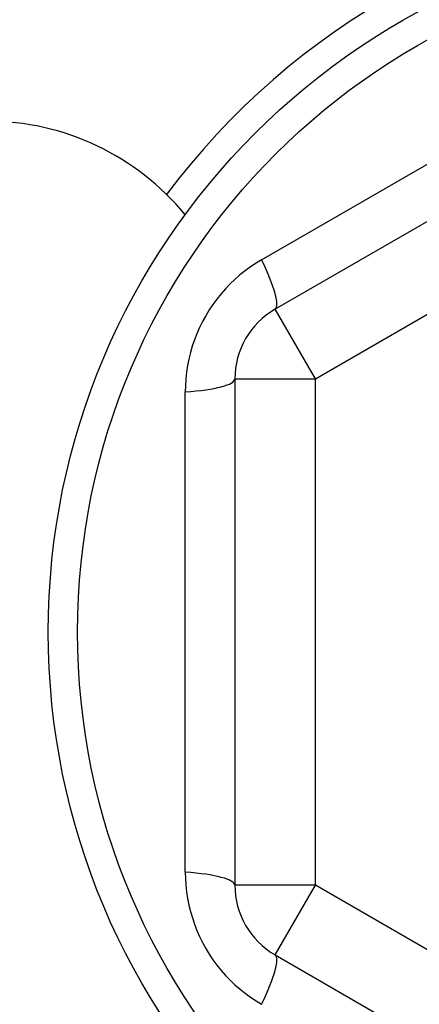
# Model space of a CAD drawing. Header units: inches. Extents: x 48.1 to 120.1, y 31.5 to 55.7.
# Tile 30 of 85: x 68.57 to 68.765, y 52.982 to 53.464. Entities that reach past the tile are written whole.
import ezdxf

# ---------------------------------------------------------------- set-up
doc = ezdxf.new("R2010")
doc.units = ezdxf.units.IN
doc.header["$MEASUREMENT"] = 0
doc.layers.add('Visible Edges(ANSI)', color=7, linetype='Continuous', lineweight=25)
doc.layers.add('Visible Tangent Edges(ANSI)', color=7, linetype='Continuous', lineweight=25)

msp = doc.modelspace()

# ---------------------------------------------------------------- linework, layer by layer
at = {"layer": 'Visible Edges(ANSI)'}
for p, q in [((68.90914226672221, 53.44588565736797), (68.69457533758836, 53.32200538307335)), ((68.67489029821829, 53.28790989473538), (68.67489029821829, 53.04014934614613)), ((68.69457533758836, 53.00605385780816), (68.90914226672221, 52.88217358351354))]:
    msp.add_line(p, q, dxfattribs=at)
msp.add_circle((68.9288273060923, 53.16402962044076), 0.3451589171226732, dxfattribs=at)
for centre, radius, start, end in [((68.9288273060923, 53.16402962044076), 0.3582677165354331, 45.7490610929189, 143.3100461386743), ((68.55382730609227, 53.28902962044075), 0.1250000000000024, 39.30963001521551, 90), ((68.71426037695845, 53.28790989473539), 0.0393700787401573, 120.0000000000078, 180), ((68.71426037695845, 53.04014934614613), 0.0393700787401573, 180, 239.9999999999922)]:
    msp.add_arc(centre, radius, start, end, dxfattribs=at)
at = {"layer": 'Visible Tangent Edges(ANSI)'}
for p, q in [((68.68799672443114, 53.34618751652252), (68.89148923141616, 53.46367397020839)), ((68.71426037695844, 53.28790989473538), (68.9288273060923, 53.41179016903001)), ((68.71426037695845, 53.28790989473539), (68.69457533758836, 53.32200538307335)), ((68.6748902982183, 53.28790989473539), (68.71426037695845, 53.28790989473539)), ((68.71426037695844, 53.04014934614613), (68.71426037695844, 53.28790989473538)), ((68.65065864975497, 53.04654316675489), (68.65065864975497, 53.28151607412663)), ((68.71426037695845, 53.04014934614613), (68.6748902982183, 53.04014934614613)), ((68.69457533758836, 53.00605385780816), (68.71426037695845, 53.04014934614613)), ((68.9288273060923, 52.9162690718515), (68.71426037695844, 53.04014934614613))]:
    msp.add_line(p, q, dxfattribs=at)
at = {"layer": 'Visible Tangent Edges(ANSI)', "flags": 128}
for points in [[(68.68799673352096, 53.3461875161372), (68.685245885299, 53.34451912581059), (68.68255431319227, 53.34272338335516), (68.67993123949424, 53.34080387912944), (68.67738633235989, 53.33876452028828), (68.67492806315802, 53.33661141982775), (68.67256391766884, 53.33435152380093), (68.6703014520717, 53.33199176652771), (68.66814798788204, 53.32953883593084), (68.66610366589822, 53.32699084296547), (68.66416996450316, 53.32435065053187), (68.66235122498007, 53.32162546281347), (68.6606517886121, 53.31882249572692), (68.65907599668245, 53.31594892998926), (68.6576281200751, 53.31301199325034), (68.65631257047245, 53.31001886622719), (68.65513312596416, 53.30697552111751), (68.65409009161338, 53.30388268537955), (68.65318386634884, 53.30074757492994), (68.6524151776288, 53.29757852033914), (68.65178468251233, 53.29438388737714), (68.65129308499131, 53.291171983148), (68.6509410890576, 53.28795114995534), (68.65072937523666, 53.28472974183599), (68.65065864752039, 53.28151607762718)], [(68.65065864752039, 53.04654316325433), (68.65072810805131, 53.04332668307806), (68.65093747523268, 53.04009782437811), (68.65128827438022, 53.03686643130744), (68.65178196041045, 53.0336428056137), (68.65241745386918, 53.03043731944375), (68.65319252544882, 53.0272599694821), (68.654104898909, 53.02412074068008), (68.65515246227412, 53.02102930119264), (68.65633692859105, 53.01798487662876), (68.65765656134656, 53.01499015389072), (68.65910727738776, 53.01205250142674), (68.66068499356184, 53.00917925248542), (68.66238567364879, 53.00637777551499), (68.66420518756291, 53.00365542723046), (68.66613952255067, 53.00101955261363), (68.66818544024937, 52.99847646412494), (68.67034240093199, 52.99602674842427), (68.67260437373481, 52.99367438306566), (68.67496450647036, 52.99142414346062), (68.6774159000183, 52.98928079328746), (68.67995167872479, 52.98724910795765), (68.68256499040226, 52.98533386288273), (68.68524895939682, 52.98353981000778), (68.68799673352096, 52.98187172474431)]]:
    msp.add_lwpolyline(points, dxfattribs=at)
at = {"layer": 'Visible Tangent Edges(ANSI)'}
msp.add_circle((68.9288273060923, 53.16402962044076), 0.3308444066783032, dxfattribs=at)
for centre, major_axis, ratio, start_param, end_param in [((68.67489029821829, 53.35610087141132), (0.0196850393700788, -0.0340954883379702), 0.1759287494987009, 0, 1.176112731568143), ((68.63552021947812, 53.28790989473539), (0.0393700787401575, 0), 0.1759287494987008, 5.107072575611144, 6.283185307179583), ((68.63552021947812, 53.04014934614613), (0.0393700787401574, 0), 0.1759287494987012, 0, 1.17611273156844), ((68.67489029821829, 52.97195836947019), (0.0196850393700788, 0.03409548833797), 0.1759287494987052, 5.107072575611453, 6.283185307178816)]:
    msp.add_ellipse(centre, major_axis=major_axis, ratio=ratio, start_param=start_param, end_param=end_param, dxfattribs=at)

doc.saveas('drawing.dxf')
